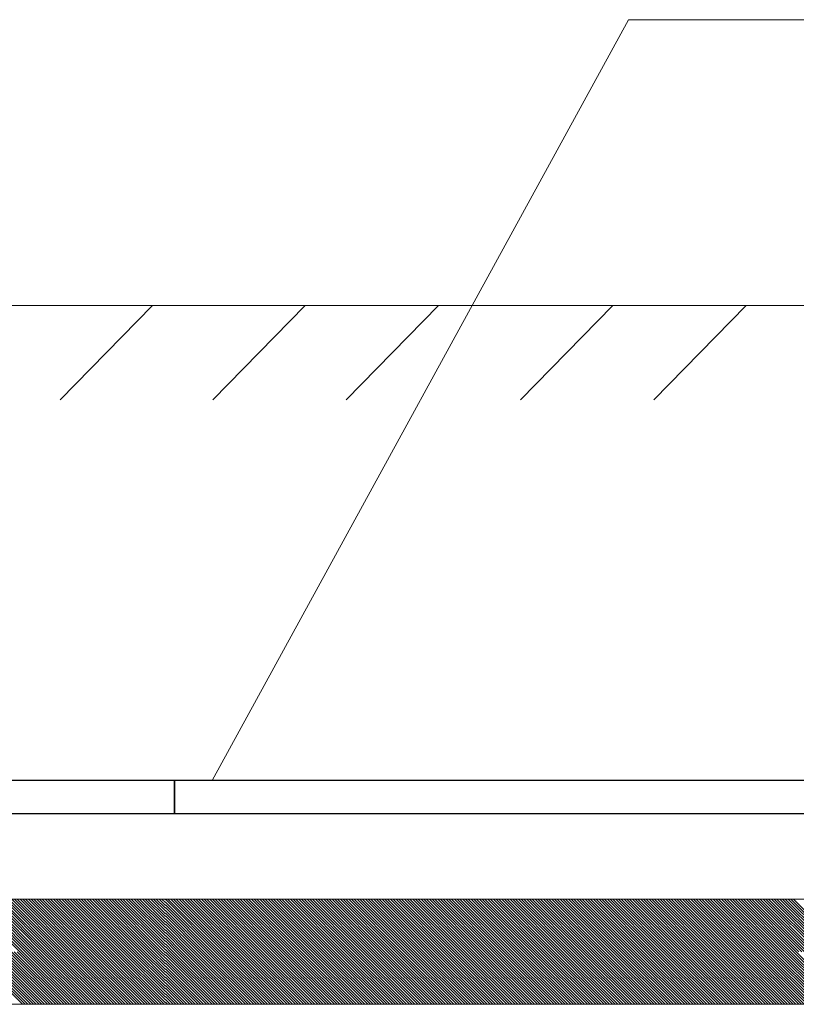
# Model space of a CAD drawing. Header units: millimetres. Extents: x 523209 to 536718, y -48289 to -47398.
# Tile 81 of 116: x 533522 to 533533, y -47849 to -47835. Entities that reach past the tile are written whole.
import ezdxf

# ---------------------------------------------------------------- set-up
doc = ezdxf.new("R2010")
doc.units = ezdxf.units.MM
doc.layers.add('0-вн_стены', color=7, linetype='Continuous', lineweight=15)
doc.layers.add('Layer1', color=7, linetype='Continuous', lineweight=13)
doc.layers.add('Схема', color=1, linetype='Continuous', true_color=0xff0000)

msp = doc.modelspace()

# ---------------------------------------------------------------- linework, layer by layer
at = {"layer": '0-вн_стены'}
for p, q in [((533523.69761, -47838.67486), (533522.3539, -47840.04666)), ((533525.91629, -47838.67486), (533524.57257, -47840.04666)), ((533527.85372, -47838.67486), (533526.51001, -47840.04666)), ((533530.38487, -47838.67486), (533529.04116, -47840.04666)), ((533532.32231, -47838.67486), (533530.97859, -47840.04666)), ((533524.01609, -47845.574), (533524.01609, -47846.05703)), ((533513.88285, -47846.05517), (533543.64039, -47846.05517)), ((533514.01418, -47847.29889), (533523.88276, -47847.29889)), ((533521.76688, -47848.06326), (533521.00251, -47847.29889)), ((533521.80729, -47848.06326), (533521.04292, -47847.29889)), ((533521.8477, -47848.06326), (533521.08333, -47847.29889)), ((533521.88811, -47848.06326), (533521.12374, -47847.29889)), ((533521.92853, -47848.06326), (533521.16416, -47847.29889)), ((533521.96894, -47848.06326), (533521.20457, -47847.29889)), ((533522.00935, -47848.06326), (533521.24498, -47847.29889)), ((533522.04976, -47848.06326), (533521.28539, -47847.29889)), ((533522.09017, -47848.06326), (533521.3258, -47847.29889)), ((533522.13058, -47848.06326), (533521.36621, -47847.29889)), ((533522.17099, -47848.06326), (533521.40662, -47847.29889)), ((533522.2114, -47848.06326), (533521.44703, -47847.29889)), ((533522.25182, -47848.06326), (533521.48744, -47847.29889)), ((533522.29223, -47848.06326), (533521.52786, -47847.29889)), ((533522.33264, -47848.06326), (533521.56827, -47847.29889)), ((533522.37305, -47848.06326), (533521.60868, -47847.29889)), ((533522.41346, -47848.06326), (533521.64909, -47847.29889)), ((533522.45387, -47848.06326), (533521.6895, -47847.29889)), ((533522.49428, -47848.06326), (533521.72991, -47847.29889)), ((533522.53469, -47848.06326), (533521.77032, -47847.29889)), ((533522.5751, -47848.06326), (533521.81073, -47847.29889)), ((533522.61552, -47848.06326), (533521.85115, -47847.29889)), ((533522.65593, -47848.06326), (533521.89156, -47847.29889)), ((533522.69634, -47848.06326), (533521.93197, -47847.29889)), ((533522.73675, -47848.06326), (533521.97238, -47847.29889)), ((533522.77716, -47848.06326), (533522.01279, -47847.29889)), ((533522.81757, -47848.06326), (533522.0532, -47847.29889)), ((533522.85798, -47848.06326), (533522.09361, -47847.29889)), ((533522.89839, -47848.06326), (533522.13402, -47847.29889)), ((533522.9388, -47848.06326), (533522.17443, -47847.29889)), ((533522.97922, -47848.06326), (533522.21485, -47847.29889)), ((533523.01963, -47848.06326), (533522.25526, -47847.29889)), ((533523.06004, -47848.06326), (533522.29567, -47847.29889)), ((533523.10045, -47848.06326), (533522.33608, -47847.29889)), ((533523.14086, -47848.06326), (533522.37649, -47847.29889)), ((533523.18127, -47848.06326), (533522.4169, -47847.29889)), ((533523.22168, -47848.06326), (533522.45731, -47847.29889)), ((533523.26209, -47848.06326), (533522.49772, -47847.29889)), ((533523.3025, -47848.06326), (533522.53813, -47847.29889)), ((533523.34292, -47848.06326), (533522.57855, -47847.29889)), ((533523.38333, -47848.06326), (533522.61896, -47847.29889)), ((533523.42374, -47848.06326), (533522.65937, -47847.29889)), ((533523.46415, -47848.06326), (533522.69978, -47847.29889)), ((533523.50456, -47848.06326), (533522.74019, -47847.29889)), ((533523.54497, -47848.06326), (533522.7806, -47847.29889)), ((533523.58538, -47848.06326), (533522.82101, -47847.29889)), ((533523.62579, -47848.06326), (533522.86142, -47847.29889)), ((533523.66621, -47848.06326), (533522.90184, -47847.29889)), ((533523.70662, -47848.06326), (533522.94225, -47847.29889)), ((533523.74703, -47848.06326), (533522.98266, -47847.29889)), ((533523.78744, -47848.06326), (533523.02307, -47847.29889)), ((533523.82785, -47848.06326), (533523.06348, -47847.29889)), ((533523.86826, -47848.06326), (533523.10389, -47847.29889)), ((533523.88276, -47848.03735), (533523.1443, -47847.29889)), ((533523.88276, -47847.99694), (533523.18471, -47847.29889)), ((533523.88276, -47847.95652), (533523.22512, -47847.29889)), ((533523.88276, -47847.91611), (533523.26554, -47847.29889)), ((533523.88276, -47847.8757), (533523.30595, -47847.29889)), ((533523.88276, -47847.83529), (533523.34636, -47847.29889)), ((533523.88276, -47847.79488), (533523.38677, -47847.29889)), ((533523.88276, -47847.75447), (533523.42718, -47847.29889)), ((533523.88276, -47847.71406), (533523.46759, -47847.29889)), ((533523.88276, -47847.67365), (533523.508, -47847.29889)), ((533523.88276, -47847.63324), (533523.54841, -47847.29889)), ((533523.88276, -47847.59282), (533523.58882, -47847.29889)), ((533523.88276, -47847.55241), (533523.62924, -47847.29889)), ((533523.88276, -47847.512), (533523.66965, -47847.29889)), ((533523.88276, -47847.47159), (533523.71006, -47847.29889)), ((533523.88276, -47847.43118), (533523.75047, -47847.29889)), ((533523.88276, -47847.39077), (533523.79088, -47847.29889)), ((533523.88276, -47847.35036), (533523.83129, -47847.29889)), ((533523.88276, -47847.30995), (533523.8717, -47847.29889)), ((533523.88276, -47847.29889), (533533.75134, -47847.29889)), ((533524.64433, -47848.06326), (533523.88276, -47847.30168)), ((533524.60392, -47848.06326), (533523.88276, -47847.3421)), ((533524.68475, -47848.06326), (533523.92037, -47847.29889)), ((533524.72516, -47848.06326), (533523.96079, -47847.29889)), ((533524.76557, -47848.06326), (533524.0012, -47847.29889)), ((533524.80598, -47848.06326), (533524.04161, -47847.29889)), ((533524.84639, -47848.06326), (533524.08202, -47847.29889)), ((533524.8868, -47848.06326), (533524.12243, -47847.29889)), ((533524.92721, -47848.06326), (533524.16284, -47847.29889)), ((533524.96762, -47848.06326), (533524.20325, -47847.29889)), ((533525.00803, -47848.06326), (533524.24366, -47847.29889)), ((533525.04845, -47848.06326), (533524.28408, -47847.29889)), ((533525.08886, -47848.06326), (533524.32449, -47847.29889)), ((533525.12927, -47848.06326), (533524.3649, -47847.29889)), ((533525.16968, -47848.06326), (533524.40531, -47847.29889)), ((533525.21009, -47848.06326), (533524.44572, -47847.29889)), ((533525.2505, -47848.06326), (533524.48613, -47847.29889)), ((533525.29091, -47848.06326), (533524.52654, -47847.29889)), ((533525.33132, -47848.06326), (533524.56695, -47847.29889)), ((533525.37173, -47848.06326), (533524.60736, -47847.29889)), ((533525.41215, -47848.06326), (533524.64778, -47847.29889)), ((533525.45256, -47848.06326), (533524.68819, -47847.29889)), ((533525.49297, -47848.06326), (533524.7286, -47847.29889)), ((533525.53338, -47848.06326), (533524.76901, -47847.29889)), ((533525.57379, -47848.06326), (533524.80942, -47847.29889)), ((533525.6142, -47848.06326), (533524.84983, -47847.29889)), ((533525.65461, -47848.06326), (533524.89024, -47847.29889)), ((533525.69502, -47848.06326), (533524.93065, -47847.29889)), ((533525.73544, -47848.06326), (533524.97106, -47847.29889)), ((533525.77585, -47848.06326), (533525.01148, -47847.29889)), ((533525.81626, -47848.06326), (533525.05189, -47847.29889)), ((533525.85667, -47848.06326), (533525.0923, -47847.29889)), ((533525.89708, -47848.06326), (533525.13271, -47847.29889)), ((533525.93749, -47848.06326), (533525.17312, -47847.29889)), ((533525.9779, -47848.06326), (533525.21353, -47847.29889)), ((533526.01831, -47848.06326), (533525.25394, -47847.29889)), ((533526.05872, -47848.06326), (533525.29435, -47847.29889)), ((533526.09914, -47848.06326), (533525.33477, -47847.29889)), ((533526.13955, -47848.06326), (533525.37518, -47847.29889)), ((533526.17996, -47848.06326), (533525.41559, -47847.29889)), ((533526.22037, -47848.06326), (533525.456, -47847.29889)), ((533526.26078, -47848.06326), (533525.49641, -47847.29889)), ((533526.30119, -47848.06326), (533525.53682, -47847.29889)), ((533526.3416, -47848.06326), (533525.57723, -47847.29889)), ((533526.38201, -47848.06326), (533525.61764, -47847.29889)), ((533526.42242, -47848.06326), (533525.65805, -47847.29889)), ((533526.46284, -47848.06326), (533525.69847, -47847.29889)), ((533526.50325, -47848.06326), (533525.73888, -47847.29889)), ((533526.54366, -47848.06326), (533525.77929, -47847.29889)), ((533526.58407, -47848.06326), (533525.8197, -47847.29889)), ((533526.62448, -47848.06326), (533525.86011, -47847.29889)), ((533526.66489, -47848.06326), (533525.90052, -47847.29889)), ((533526.7053, -47848.06326), (533525.94093, -47847.29889)), ((533526.74571, -47848.06326), (533525.98134, -47847.29889)), ((533526.78613, -47848.06326), (533526.02175, -47847.29889)), ((533526.82654, -47848.06326), (533526.06217, -47847.29889)), ((533526.86695, -47848.06326), (533526.10258, -47847.29889)), ((533526.90736, -47848.06326), (533526.14299, -47847.29889)), ((533526.94777, -47848.06326), (533526.1834, -47847.29889)), ((533526.98818, -47848.06326), (533526.22381, -47847.29889)), ((533527.02859, -47848.06326), (533526.26422, -47847.29889)), ((533527.069, -47848.06326), (533526.30463, -47847.29889)), ((533527.10941, -47848.06326), (533526.34504, -47847.29889)), ((533527.14983, -47848.06326), (533526.38546, -47847.29889)), ((533527.19024, -47848.06326), (533526.42587, -47847.29889)), ((533527.23065, -47848.06326), (533526.46628, -47847.29889)), ((533527.27106, -47848.06326), (533526.50669, -47847.29889)), ((533527.31147, -47848.06326), (533526.5471, -47847.29889)), ((533527.35188, -47848.06326), (533526.58751, -47847.29889)), ((533527.39229, -47848.06326), (533526.62792, -47847.29889)), ((533527.4327, -47848.06326), (533526.66833, -47847.29889)), ((533527.47311, -47848.06326), (533526.70874, -47847.29889)), ((533527.51353, -47848.06326), (533526.74916, -47847.29889)), ((533527.55394, -47848.06326), (533526.78957, -47847.29889)), ((533527.59435, -47848.06326), (533526.82998, -47847.29889)), ((533527.63476, -47848.06326), (533526.87039, -47847.29889)), ((533527.67517, -47848.06326), (533526.9108, -47847.29889)), ((533527.71558, -47848.06326), (533526.95121, -47847.29889)), ((533527.75599, -47848.06326), (533526.99162, -47847.29889)), ((533527.7964, -47848.06326), (533527.03203, -47847.29889)), ((533527.83682, -47848.06326), (533527.07244, -47847.29889)), ((533527.87723, -47848.06326), (533527.11286, -47847.29889)), ((533527.91764, -47848.06326), (533527.15327, -47847.29889)), ((533527.95805, -47848.06326), (533527.19368, -47847.29889)), ((533527.99846, -47848.06326), (533527.23409, -47847.29889)), ((533528.03887, -47848.06326), (533527.2745, -47847.29889)), ((533528.07928, -47848.06326), (533527.31491, -47847.29889)), ((533528.11969, -47848.06326), (533527.35532, -47847.29889)), ((533528.1601, -47848.06326), (533527.39573, -47847.29889)), ((533528.20052, -47848.06326), (533527.43615, -47847.29889)), ((533528.24093, -47848.06326), (533527.47656, -47847.29889)), ((533528.28134, -47848.06326), (533527.51697, -47847.29889)), ((533528.32175, -47848.06326), (533527.55738, -47847.29889)), ((533528.36216, -47848.06326), (533527.59779, -47847.29889)), ((533528.40257, -47848.06326), (533527.6382, -47847.29889)), ((533528.44298, -47848.06326), (533527.67861, -47847.29889)), ((533528.48339, -47848.06326), (533527.71902, -47847.29889)), ((533528.5238, -47848.06326), (533527.75943, -47847.29889)), ((533528.56422, -47848.06326), (533527.79985, -47847.29889)), ((533528.60463, -47848.06326), (533527.84026, -47847.29889)), ((533528.64504, -47848.06326), (533527.88067, -47847.29889)), ((533528.68545, -47848.06326), (533527.92108, -47847.29889)), ((533528.72586, -47848.06326), (533527.96149, -47847.29889)), ((533528.76627, -47848.06326), (533528.0019, -47847.29889)), ((533528.80668, -47848.06326), (533528.04231, -47847.29889)), ((533528.84709, -47848.06326), (533528.08272, -47847.29889)), ((533528.8875, -47848.06326), (533528.12313, -47847.29889)), ((533528.92792, -47848.06326), (533528.16355, -47847.29889)), ((533528.96833, -47848.06326), (533528.20396, -47847.29889)), ((533529.00874, -47848.06326), (533528.24437, -47847.29889)), ((533529.04915, -47848.06326), (533528.28478, -47847.29889)), ((533529.08956, -47848.06326), (533528.32519, -47847.29889)), ((533529.12997, -47848.06326), (533528.3656, -47847.29889)), ((533529.17038, -47848.06326), (533528.40601, -47847.29889)), ((533529.21079, -47848.06326), (533528.44642, -47847.29889)), ((533529.25121, -47848.06326), (533528.48684, -47847.29889)), ((533529.29162, -47848.06326), (533528.52725, -47847.29889)), ((533529.33203, -47848.06326), (533528.56766, -47847.29889)), ((533529.37244, -47848.06326), (533528.60807, -47847.29889)), ((533529.41285, -47848.06326), (533528.64848, -47847.29889)), ((533529.45326, -47848.06326), (533528.68889, -47847.29889)), ((533529.49367, -47848.06326), (533528.7293, -47847.29889)), ((533529.53408, -47848.06326), (533528.76971, -47847.29889)), ((533529.57449, -47848.06326), (533528.81012, -47847.29889)), ((533529.61491, -47848.06326), (533528.85054, -47847.29889)), ((533529.65532, -47848.06326), (533528.89095, -47847.29889)), ((533529.69573, -47848.06326), (533528.93136, -47847.29889)), ((533529.73614, -47848.06326), (533528.97177, -47847.29889)), ((533529.77655, -47848.06326), (533529.01218, -47847.29889)), ((533529.81696, -47848.06326), (533529.05259, -47847.29889)), ((533529.85737, -47848.06326), (533529.093, -47847.29889)), ((533529.89778, -47848.06326), (533529.13341, -47847.29889)), ((533529.93819, -47848.06326), (533529.17382, -47847.29889)), ((533529.97861, -47848.06326), (533529.21424, -47847.29889)), ((533530.01902, -47848.06326), (533529.25465, -47847.29889)), ((533530.05943, -47848.06326), (533529.29506, -47847.29889)), ((533530.09984, -47848.06326), (533529.33547, -47847.29889)), ((533530.14025, -47848.06326), (533529.37588, -47847.29889)), ((533530.18066, -47848.06326), (533529.41629, -47847.29889)), ((533530.22107, -47848.06326), (533529.4567, -47847.29889)), ((533530.26148, -47848.06326), (533529.49711, -47847.29889)), ((533530.3019, -47848.06326), (533529.53753, -47847.29889)), ((533530.34231, -47848.06326), (533529.57794, -47847.29889)), ((533530.38272, -47848.06326), (533529.61835, -47847.29889)), ((533530.42313, -47848.06326), (533529.65876, -47847.29889)), ((533530.46354, -47848.06326), (533529.69917, -47847.29889)), ((533530.50395, -47848.06326), (533529.73958, -47847.29889)), ((533530.54436, -47848.06326), (533529.77999, -47847.29889)), ((533530.58477, -47848.06326), (533529.8204, -47847.29889)), ((533530.62518, -47848.06326), (533529.86081, -47847.29889)), ((533530.6656, -47848.06326), (533529.90123, -47847.29889)), ((533530.70601, -47848.06326), (533529.94164, -47847.29889)), ((533530.74642, -47848.06326), (533529.98205, -47847.29889)), ((533530.78683, -47848.06326), (533530.02246, -47847.29889)), ((533530.82724, -47848.06326), (533530.06287, -47847.29889)), ((533530.86765, -47848.06326), (533530.10328, -47847.29889)), ((533530.90806, -47848.06326), (533530.14369, -47847.29889)), ((533530.94847, -47848.06326), (533530.1841, -47847.29889)), ((533530.98888, -47848.06326), (533530.22451, -47847.29889)), ((533531.0293, -47848.06326), (533530.26493, -47847.29889)), ((533531.06971, -47848.06326), (533530.30534, -47847.29889)), ((533531.11012, -47848.06326), (533530.34575, -47847.29889)), ((533531.15053, -47848.06326), (533530.38616, -47847.29889)), ((533531.19094, -47848.06326), (533530.42657, -47847.29889)), ((533531.23135, -47848.06326), (533530.46698, -47847.29889)), ((533531.27176, -47848.06326), (533530.50739, -47847.29889)), ((533531.31217, -47848.06326), (533530.5478, -47847.29889)), ((533531.35259, -47848.06326), (533530.58822, -47847.29889)), ((533531.393, -47848.06326), (533530.62863, -47847.29889)), ((533531.43341, -47848.06326), (533530.66904, -47847.29889)), ((533531.47382, -47848.06326), (533530.70945, -47847.29889)), ((533531.51423, -47848.06326), (533530.74986, -47847.29889)), ((533531.55464, -47848.06326), (533530.79027, -47847.29889)), ((533531.59505, -47848.06326), (533530.83068, -47847.29889)), ((533531.63546, -47848.06326), (533530.87109, -47847.29889)), ((533531.67587, -47848.06326), (533530.9115, -47847.29889)), ((533531.71629, -47848.06326), (533530.95192, -47847.29889)), ((533531.7567, -47848.06326), (533530.99233, -47847.29889)), ((533531.79711, -47848.06326), (533531.03274, -47847.29889)), ((533531.83752, -47848.06326), (533531.07315, -47847.29889)), ((533531.87793, -47848.06326), (533531.11356, -47847.29889)), ((533531.91834, -47848.06326), (533531.15397, -47847.29889)), ((533531.95875, -47848.06326), (533531.19438, -47847.29889)), ((533531.99916, -47848.06326), (533531.23479, -47847.29889)), ((533532.03957, -47848.06326), (533531.2752, -47847.29889)), ((533532.07999, -47848.06326), (533531.31562, -47847.29889)), ((533532.1204, -47848.06326), (533531.35603, -47847.29889)), ((533532.16081, -47848.06326), (533531.39644, -47847.29889)), ((533532.20122, -47848.06326), (533531.43685, -47847.29889)), ((533532.24163, -47848.06326), (533531.47726, -47847.29889)), ((533532.28204, -47848.06326), (533531.51767, -47847.29889)), ((533532.32245, -47848.06326), (533531.55808, -47847.29889)), ((533532.36286, -47848.06326), (533531.59849, -47847.29889)), ((533532.40328, -47848.06326), (533531.63891, -47847.29889)), ((533532.44369, -47848.06326), (533531.67932, -47847.29889)), ((533532.4841, -47848.06326), (533531.71973, -47847.29889)), ((533532.52451, -47848.06326), (533531.76014, -47847.29889)), ((533532.56492, -47848.06326), (533531.80055, -47847.29889)), ((533532.60533, -47848.06326), (533531.84096, -47847.29889)), ((533532.64574, -47848.06326), (533531.88137, -47847.29889)), ((533532.68615, -47848.06326), (533531.92178, -47847.29889)), ((533532.72656, -47848.06326), (533531.96219, -47847.29889)), ((533532.76698, -47848.06326), (533532.00261, -47847.29889)), ((533532.80739, -47848.06326), (533532.04302, -47847.29889)), ((533532.8478, -47848.06326), (533532.08343, -47847.29889)), ((533532.88821, -47848.06326), (533532.12384, -47847.29889)), ((533532.92862, -47848.06326), (533532.16425, -47847.29889)), ((533532.96903, -47848.06326), (533532.20466, -47847.29889)), ((533533.00944, -47848.06326), (533532.24507, -47847.29889)), ((533533.04985, -47848.06326), (533532.28548, -47847.29889)), ((533533.09026, -47848.06326), (533532.32589, -47847.29889)), ((533533.13068, -47848.06326), (533532.36631, -47847.29889)), ((533533.17109, -47848.06326), (533532.40672, -47847.29889)), ((533533.2115, -47848.06326), (533532.44713, -47847.29889)), ((533533.25191, -47848.06326), (533532.48754, -47847.29889)), ((533533.29232, -47848.06326), (533532.52795, -47847.29889)), ((533533.33273, -47848.06326), (533532.56836, -47847.29889)), ((533533.37314, -47848.06326), (533532.60877, -47847.29889)), ((533533.41355, -47848.06326), (533532.64918, -47847.29889)), ((533533.45397, -47848.06326), (533532.6896, -47847.29889)), ((533533.49438, -47848.06326), (533532.73001, -47847.29889)), ((533533.53479, -47848.06326), (533532.77042, -47847.29889)), ((533533.5752, -47848.06326), (533532.81083, -47847.29889)), ((533533.61561, -47848.06326), (533532.85124, -47847.29889)), ((533533.65602, -47848.06326), (533532.89165, -47847.29889)), ((533533.69643, -47848.06326), (533532.93206, -47847.29889)), ((533533.73684, -47848.06326), (533532.97247, -47847.29889)), ((533533.75134, -47848.03735), (533533.01288, -47847.29889)), ((533524.56351, -47848.06326), (533523.88276, -47847.38251)), ((533524.5231, -47848.06326), (533523.88276, -47847.42292)), ((533524.48269, -47848.06326), (533523.88276, -47847.46333)), ((533524.44228, -47848.06326), (533523.88276, -47847.50374)), ((533524.40187, -47848.06326), (533523.88276, -47847.54415)), ((533524.36146, -47848.06326), (533523.88276, -47847.58456)), ((533524.32104, -47848.06326), (533523.88276, -47847.62497)), ((533524.28063, -47848.06326), (533523.88276, -47847.66539)), ((533524.24022, -47848.06326), (533523.88276, -47847.7058)), ((533524.19981, -47848.06326), (533523.88276, -47847.74621)), ((533524.1594, -47848.06326), (533523.88276, -47847.78662)), ((533524.11899, -47848.06326), (533523.88276, -47847.82703)), ((533524.07858, -47848.06326), (533523.88276, -47847.86744)), ((533524.03817, -47848.06326), (533523.88276, -47847.90785)), ((533523.99776, -47848.06326), (533523.88276, -47847.94826)), ((533523.95734, -47848.06326), (533523.88276, -47847.98867)), ((533523.91693, -47848.06326), (533523.88276, -47848.02909)), ((533521.80385, -47848.82763), (533521.03948, -47848.06326)), ((533521.84426, -47848.82763), (533521.07989, -47848.06326)), ((533521.88467, -47848.82763), (533521.1203, -47848.06326)), ((533521.92508, -47848.82763), (533521.16071, -47848.06326)), ((533521.9655, -47848.82763), (533521.20113, -47848.06326)), ((533522.00591, -47848.82763), (533521.24154, -47848.06326)), ((533522.04632, -47848.82763), (533521.28195, -47848.06326)), ((533522.08673, -47848.82763), (533521.32236, -47848.06326)), ((533522.12714, -47848.82763), (533521.36277, -47848.06326)), ((533522.16755, -47848.82763), (533521.40318, -47848.06326)), ((533522.20796, -47848.82763), (533521.44359, -47848.06326)), ((533522.24837, -47848.82763), (533521.484, -47848.06326)), ((533522.28878, -47848.82763), (533521.52441, -47848.06326)), ((533522.3292, -47848.82763), (533521.56483, -47848.06326)), ((533522.36961, -47848.82763), (533521.60524, -47848.06326)), ((533522.41002, -47848.82763), (533521.64565, -47848.06326)), ((533522.45043, -47848.82763), (533521.68606, -47848.06326)), ((533522.49084, -47848.82763), (533521.72647, -47848.06326)), ((533522.53125, -47848.82763), (533521.76688, -47848.06326)), ((533522.57166, -47848.82763), (533521.80729, -47848.06326)), ((533522.61207, -47848.82763), (533521.8477, -47848.06326)), ((533522.65248, -47848.82763), (533521.88811, -47848.06326)), ((533522.6929, -47848.82763), (533521.92853, -47848.06326)), ((533522.73331, -47848.82763), (533521.96894, -47848.06326)), ((533522.77372, -47848.82763), (533522.00935, -47848.06326)), ((533522.81413, -47848.82763), (533522.04976, -47848.06326)), ((533522.85454, -47848.82763), (533522.09017, -47848.06326)), ((533522.89495, -47848.82763), (533522.13058, -47848.06326)), ((533522.93536, -47848.82763), (533522.17099, -47848.06326)), ((533522.97577, -47848.82763), (533522.2114, -47848.06326)), ((533523.01619, -47848.82763), (533522.25182, -47848.06326)), ((533523.0566, -47848.82763), (533522.29223, -47848.06326)), ((533523.09701, -47848.82763), (533522.33264, -47848.06326)), ((533523.13742, -47848.82763), (533522.37305, -47848.06326)), ((533523.17783, -47848.82763), (533522.41346, -47848.06326)), ((533523.21824, -47848.82763), (533522.45387, -47848.06326)), ((533523.25865, -47848.82763), (533522.49428, -47848.06326)), ((533523.29906, -47848.82763), (533522.53469, -47848.06326)), ((533523.33947, -47848.82763), (533522.5751, -47848.06326)), ((533523.37989, -47848.82763), (533522.61552, -47848.06326)), ((533523.4203, -47848.82763), (533522.65593, -47848.06326)), ((533523.46071, -47848.82763), (533522.69634, -47848.06326)), ((533523.50112, -47848.82763), (533522.73675, -47848.06326)), ((533523.54153, -47848.82763), (533522.77716, -47848.06326)), ((533523.58194, -47848.82763), (533522.81757, -47848.06326)), ((533523.62235, -47848.82763), (533522.85798, -47848.06326)), ((533523.66276, -47848.82763), (533522.89839, -47848.06326)), ((533523.70317, -47848.82763), (533522.9388, -47848.06326)), ((533523.74359, -47848.82763), (533522.97922, -47848.06326)), ((533523.784, -47848.82763), (533523.01963, -47848.06326)), ((533523.82441, -47848.82763), (533523.06004, -47848.06326)), ((533523.86482, -47848.82763), (533523.10045, -47848.06326)), ((533523.88276, -47848.80516), (533523.14086, -47848.06326)), ((533523.88276, -47848.76475), (533523.18127, -47848.06326)), ((533523.88276, -47848.72434), (533523.22168, -47848.06326)), ((533523.88276, -47848.68393), (533523.26209, -47848.06326)), ((533523.88276, -47848.64351), (533523.3025, -47848.06326)), ((533523.88276, -47848.6031), (533523.34292, -47848.06326)), ((533523.88276, -47848.56269), (533523.38333, -47848.06326)), ((533523.88276, -47848.52228), (533523.42374, -47848.06326)), ((533523.88276, -47848.48187), (533523.46415, -47848.06326)), ((533523.88276, -47848.44146), (533523.50456, -47848.06326)), ((533523.88276, -47848.40105), (533523.54497, -47848.06326)), ((533523.88276, -47848.36064), (533523.58538, -47848.06326)), ((533523.88276, -47848.32022), (533523.62579, -47848.06326)), ((533523.88276, -47848.27981), (533523.66621, -47848.06326)), ((533523.88276, -47848.2394), (533523.70662, -47848.06326)), ((533523.88276, -47848.19899), (533523.74703, -47848.06326)), ((533523.88276, -47848.15858), (533523.78744, -47848.06326)), ((533523.88276, -47848.11817), (533523.82785, -47848.06326)), ((533523.88276, -47848.07776), (533523.86826, -47848.06326)), ((533524.64089, -47848.82763), (533523.88276, -47848.0695)), ((533524.60048, -47848.82763), (533523.88276, -47848.10991)), ((533524.56007, -47848.82763), (533523.88276, -47848.15032)), ((533524.51966, -47848.82763), (533523.88276, -47848.19073)), ((533524.6813, -47848.82763), (533523.91693, -47848.06326)), ((533524.72171, -47848.82763), (533523.95734, -47848.06326)), ((533524.76213, -47848.82763), (533523.99776, -47848.06326)), ((533524.80254, -47848.82763), (533524.03817, -47848.06326)), ((533524.84295, -47848.82763), (533524.07858, -47848.06326)), ((533524.88336, -47848.82763), (533524.11899, -47848.06326)), ((533524.92377, -47848.82763), (533524.1594, -47848.06326)), ((533524.96418, -47848.82763), (533524.19981, -47848.06326)), ((533525.00459, -47848.82763), (533524.24022, -47848.06326)), ((533525.045, -47848.82763), (533524.28063, -47848.06326)), ((533525.08541, -47848.82763), (533524.32104, -47848.06326)), ((533525.12583, -47848.82763), (533524.36146, -47848.06326)), ((533525.16624, -47848.82763), (533524.40187, -47848.06326)), ((533525.20665, -47848.82763), (533524.44228, -47848.06326)), ((533525.24706, -47848.82763), (533524.48269, -47848.06326)), ((533525.28747, -47848.82763), (533524.5231, -47848.06326)), ((533525.32788, -47848.82763), (533524.56351, -47848.06326)), ((533525.36829, -47848.82763), (533524.60392, -47848.06326)), ((533525.4087, -47848.82763), (533524.64433, -47848.06326)), ((533525.44912, -47848.82763), (533524.68475, -47848.06326)), ((533525.48953, -47848.82763), (533524.72516, -47848.06326)), ((533525.52994, -47848.82763), (533524.76557, -47848.06326)), ((533525.57035, -47848.82763), (533524.80598, -47848.06326)), ((533525.61076, -47848.82763), (533524.84639, -47848.06326)), ((533525.65117, -47848.82763), (533524.8868, -47848.06326)), ((533525.69158, -47848.82763), (533524.92721, -47848.06326)), ((533525.73199, -47848.82763), (533524.96762, -47848.06326)), ((533525.7724, -47848.82763), (533525.00803, -47848.06326)), ((533525.81282, -47848.82763), (533525.04845, -47848.06326)), ((533525.85323, -47848.82763), (533525.08886, -47848.06326)), ((533525.89364, -47848.82763), (533525.12927, -47848.06326)), ((533525.93405, -47848.82763), (533525.16968, -47848.06326)), ((533525.97446, -47848.82763), (533525.21009, -47848.06326)), ((533526.01487, -47848.82763), (533525.2505, -47848.06326)), ((533526.05528, -47848.82763), (533525.29091, -47848.06326)), ((533526.09569, -47848.82763), (533525.33132, -47848.06326)), ((533526.1361, -47848.82763), (533525.37173, -47848.06326)), ((533526.17652, -47848.82763), (533525.41215, -47848.06326)), ((533526.21693, -47848.82763), (533525.45256, -47848.06326)), ((533526.25734, -47848.82763), (533525.49297, -47848.06326)), ((533526.29775, -47848.82763), (533525.53338, -47848.06326)), ((533526.33816, -47848.82763), (533525.57379, -47848.06326)), ((533526.37857, -47848.82763), (533525.6142, -47848.06326)), ((533526.41898, -47848.82763), (533525.65461, -47848.06326)), ((533526.45939, -47848.82763), (533525.69502, -47848.06326)), ((533526.49981, -47848.82763), (533525.73544, -47848.06326)), ((533526.54022, -47848.82763), (533525.77585, -47848.06326)), ((533526.58063, -47848.82763), (533525.81626, -47848.06326)), ((533526.62104, -47848.82763), (533525.85667, -47848.06326)), ((533526.66145, -47848.82763), (533525.89708, -47848.06326)), ((533526.70186, -47848.82763), (533525.93749, -47848.06326)), ((533526.74227, -47848.82763), (533525.9779, -47848.06326)), ((533526.78268, -47848.82763), (533526.01831, -47848.06326)), ((533526.82309, -47848.82763), (533526.05872, -47848.06326)), ((533526.86351, -47848.82763), (533526.09914, -47848.06326)), ((533526.90392, -47848.82763), (533526.13955, -47848.06326)), ((533526.94433, -47848.82763), (533526.17996, -47848.06326)), ((533526.98474, -47848.82763), (533526.22037, -47848.06326)), ((533527.02515, -47848.82763), (533526.26078, -47848.06326)), ((533527.06556, -47848.82763), (533526.30119, -47848.06326)), ((533527.10597, -47848.82763), (533526.3416, -47848.06326)), ((533527.14638, -47848.82763), (533526.38201, -47848.06326)), ((533527.18679, -47848.82763), (533526.42242, -47848.06326)), ((533527.22721, -47848.82763), (533526.46284, -47848.06326)), ((533527.26762, -47848.82763), (533526.50325, -47848.06326)), ((533527.30803, -47848.82763), (533526.54366, -47848.06326)), ((533527.34844, -47848.82763), (533526.58407, -47848.06326)), ((533527.38885, -47848.82763), (533526.62448, -47848.06326)), ((533527.42926, -47848.82763), (533526.66489, -47848.06326)), ((533527.46967, -47848.82763), (533526.7053, -47848.06326)), ((533527.51008, -47848.82763), (533526.74571, -47848.06326)), ((533527.5505, -47848.82763), (533526.78613, -47848.06326)), ((533527.59091, -47848.82763), (533526.82654, -47848.06326)), ((533527.63132, -47848.82763), (533526.86695, -47848.06326)), ((533527.67173, -47848.82763), (533526.90736, -47848.06326)), ((533527.71214, -47848.82763), (533526.94777, -47848.06326)), ((533527.75255, -47848.82763), (533526.98818, -47848.06326)), ((533527.79296, -47848.82763), (533527.02859, -47848.06326)), ((533527.83337, -47848.82763), (533527.069, -47848.06326)), ((533527.87378, -47848.82763), (533527.10941, -47848.06326)), ((533527.9142, -47848.82763), (533527.14983, -47848.06326)), ((533527.95461, -47848.82763), (533527.19024, -47848.06326)), ((533527.99502, -47848.82763), (533527.23065, -47848.06326)), ((533528.03543, -47848.82763), (533527.27106, -47848.06326)), ((533528.07584, -47848.82763), (533527.31147, -47848.06326)), ((533528.11625, -47848.82763), (533527.35188, -47848.06326)), ((533528.15666, -47848.82763), (533527.39229, -47848.06326)), ((533528.19707, -47848.82763), (533527.4327, -47848.06326)), ((533528.23748, -47848.82763), (533527.47311, -47848.06326)), ((533528.2779, -47848.82763), (533527.51353, -47848.06326)), ((533528.31831, -47848.82763), (533527.55394, -47848.06326)), ((533528.35872, -47848.82763), (533527.59435, -47848.06326)), ((533528.39913, -47848.82763), (533527.63476, -47848.06326)), ((533528.43954, -47848.82763), (533527.67517, -47848.06326)), ((533528.47995, -47848.82763), (533527.71558, -47848.06326)), ((533528.52036, -47848.82763), (533527.75599, -47848.06326)), ((533528.56077, -47848.82763), (533527.7964, -47848.06326)), ((533528.60119, -47848.82763), (533527.83682, -47848.06326)), ((533528.6416, -47848.82763), (533527.87723, -47848.06326)), ((533528.68201, -47848.82763), (533527.91764, -47848.06326)), ((533528.72242, -47848.82763), (533527.95805, -47848.06326)), ((533528.76283, -47848.82763), (533527.99846, -47848.06326)), ((533528.80324, -47848.82763), (533528.03887, -47848.06326)), ((533528.84365, -47848.82763), (533528.07928, -47848.06326)), ((533528.88406, -47848.82763), (533528.11969, -47848.06326)), ((533528.92447, -47848.82763), (533528.1601, -47848.06326)), ((533528.96489, -47848.82763), (533528.20052, -47848.06326)), ((533529.0053, -47848.82763), (533528.24093, -47848.06326)), ((533529.04571, -47848.82763), (533528.28134, -47848.06326)), ((533529.08612, -47848.82763), (533528.32175, -47848.06326)), ((533529.12653, -47848.82763), (533528.36216, -47848.06326)), ((533529.16694, -47848.82763), (533528.40257, -47848.06326)), ((533529.20735, -47848.82763), (533528.44298, -47848.06326)), ((533529.24776, -47848.82763), (533528.48339, -47848.06326)), ((533529.28817, -47848.82763), (533528.5238, -47848.06326)), ((533529.32859, -47848.82763), (533528.56422, -47848.06326)), ((533529.369, -47848.82763), (533528.60463, -47848.06326)), ((533529.40941, -47848.82763), (533528.64504, -47848.06326)), ((533529.44982, -47848.82763), (533528.68545, -47848.06326)), ((533529.49023, -47848.82763), (533528.72586, -47848.06326)), ((533529.53064, -47848.82763), (533528.76627, -47848.06326)), ((533529.57105, -47848.82763), (533528.80668, -47848.06326)), ((533529.61146, -47848.82763), (533528.84709, -47848.06326)), ((533529.65188, -47848.82763), (533528.8875, -47848.06326)), ((533529.69229, -47848.82763), (533528.92792, -47848.06326)), ((533529.7327, -47848.82763), (533528.96833, -47848.06326)), ((533529.77311, -47848.82763), (533529.00874, -47848.06326)), ((533529.81352, -47848.82763), (533529.04915, -47848.06326)), ((533529.85393, -47848.82763), (533529.08956, -47848.06326)), ((533529.89434, -47848.82763), (533529.12997, -47848.06326)), ((533529.93475, -47848.82763), (533529.17038, -47848.06326)), ((533529.97516, -47848.82763), (533529.21079, -47848.06326)), ((533530.01558, -47848.82763), (533529.25121, -47848.06326)), ((533530.05599, -47848.82763), (533529.29162, -47848.06326)), ((533530.0964, -47848.82763), (533529.33203, -47848.06326)), ((533530.13681, -47848.82763), (533529.37244, -47848.06326)), ((533530.17722, -47848.82763), (533529.41285, -47848.06326)), ((533530.21763, -47848.82763), (533529.45326, -47848.06326)), ((533530.25804, -47848.82763), (533529.49367, -47848.06326)), ((533530.29845, -47848.82763), (533529.53408, -47848.06326)), ((533530.33886, -47848.82763), (533529.57449, -47848.06326)), ((533530.37928, -47848.82763), (533529.61491, -47848.06326)), ((533530.41969, -47848.82763), (533529.65532, -47848.06326)), ((533530.4601, -47848.82763), (533529.69573, -47848.06326)), ((533530.50051, -47848.82763), (533529.73614, -47848.06326)), ((533530.54092, -47848.82763), (533529.77655, -47848.06326)), ((533530.58133, -47848.82763), (533529.81696, -47848.06326)), ((533530.62174, -47848.82763), (533529.85737, -47848.06326)), ((533530.66215, -47848.82763), (533529.89778, -47848.06326)), ((533530.70257, -47848.82763), (533529.93819, -47848.06326)), ((533530.74298, -47848.82763), (533529.97861, -47848.06326)), ((533530.78339, -47848.82763), (533530.01902, -47848.06326)), ((533530.8238, -47848.82763), (533530.05943, -47848.06326)), ((533530.86421, -47848.82763), (533530.09984, -47848.06326)), ((533530.90462, -47848.82763), (533530.14025, -47848.06326)), ((533530.94503, -47848.82763), (533530.18066, -47848.06326)), ((533530.98544, -47848.82763), (533530.22107, -47848.06326)), ((533531.02585, -47848.82763), (533530.26148, -47848.06326)), ((533531.06627, -47848.82763), (533530.3019, -47848.06326)), ((533531.10668, -47848.82763), (533530.34231, -47848.06326)), ((533531.14709, -47848.82763), (533530.38272, -47848.06326)), ((533531.1875, -47848.82763), (533530.42313, -47848.06326)), ((533531.22791, -47848.82763), (533530.46354, -47848.06326)), ((533531.26832, -47848.82763), (533530.50395, -47848.06326)), ((533531.30873, -47848.82763), (533530.54436, -47848.06326)), ((533531.34914, -47848.82763), (533530.58477, -47848.06326)), ((533531.38955, -47848.82763), (533530.62518, -47848.06326)), ((533531.42997, -47848.82763), (533530.6656, -47848.06326)), ((533531.47038, -47848.82763), (533530.70601, -47848.06326)), ((533531.51079, -47848.82763), (533530.74642, -47848.06326)), ((533531.5512, -47848.82763), (533530.78683, -47848.06326)), ((533531.59161, -47848.82763), (533530.82724, -47848.06326)), ((533531.63202, -47848.82763), (533530.86765, -47848.06326)), ((533531.67243, -47848.82763), (533530.90806, -47848.06326)), ((533531.71284, -47848.82763), (533530.94847, -47848.06326)), ((533531.75326, -47848.82763), (533530.98888, -47848.06326)), ((533531.79367, -47848.82763), (533531.0293, -47848.06326)), ((533531.83408, -47848.82763), (533531.06971, -47848.06326)), ((533531.87449, -47848.82763), (533531.11012, -47848.06326)), ((533531.9149, -47848.82763), (533531.15053, -47848.06326)), ((533531.95531, -47848.82763), (533531.19094, -47848.06326)), ((533531.99572, -47848.82763), (533531.23135, -47848.06326)), ((533532.03613, -47848.82763), (533531.27176, -47848.06326)), ((533532.07654, -47848.82763), (533531.31217, -47848.06326)), ((533532.11696, -47848.82763), (533531.35259, -47848.06326)), ((533532.15737, -47848.82763), (533531.393, -47848.06326)), ((533532.19778, -47848.82763), (533531.43341, -47848.06326)), ((533532.23819, -47848.82763), (533531.47382, -47848.06326)), ((533532.2786, -47848.82763), (533531.51423, -47848.06326)), ((533532.31901, -47848.82763), (533531.55464, -47848.06326)), ((533532.35942, -47848.82763), (533531.59505, -47848.06326)), ((533532.39983, -47848.82763), (533531.63546, -47848.06326)), ((533532.44024, -47848.82763), (533531.67587, -47848.06326)), ((533532.48066, -47848.82763), (533531.71629, -47848.06326)), ((533532.52107, -47848.82763), (533531.7567, -47848.06326)), ((533532.56148, -47848.82763), (533531.79711, -47848.06326)), ((533532.60189, -47848.82763), (533531.83752, -47848.06326)), ((533532.6423, -47848.82763), (533531.87793, -47848.06326)), ((533532.68271, -47848.82763), (533531.91834, -47848.06326)), ((533532.72312, -47848.82763), (533531.95875, -47848.06326)), ((533532.76353, -47848.82763), (533531.99916, -47848.06326)), ((533532.80395, -47848.82763), (533532.03957, -47848.06326)), ((533532.84436, -47848.82763), (533532.07999, -47848.06326)), ((533532.88477, -47848.82763), (533532.1204, -47848.06326)), ((533532.92518, -47848.82763), (533532.16081, -47848.06326)), ((533532.96559, -47848.82763), (533532.20122, -47848.06326)), ((533533.006, -47848.82763), (533532.24163, -47848.06326)), ((533533.04641, -47848.82763), (533532.28204, -47848.06326)), ((533533.08682, -47848.82763), (533532.32245, -47848.06326)), ((533533.12723, -47848.82763), (533532.36286, -47848.06326)), ((533533.16765, -47848.82763), (533532.40328, -47848.06326)), ((533533.20806, -47848.82763), (533532.44369, -47848.06326)), ((533533.24847, -47848.82763), (533532.4841, -47848.06326)), ((533533.28888, -47848.82763), (533532.52451, -47848.06326)), ((533533.32929, -47848.82763), (533532.56492, -47848.06326)), ((533533.3697, -47848.82763), (533532.60533, -47848.06326)), ((533533.41011, -47848.82763), (533532.64574, -47848.06326)), ((533533.45052, -47848.82763), (533532.68615, -47848.06326)), ((533533.49093, -47848.82763), (533532.72656, -47848.06326)), ((533533.53135, -47848.82763), (533532.76698, -47848.06326)), ((533533.57176, -47848.82763), (533532.80739, -47848.06326)), ((533533.61217, -47848.82763), (533532.8478, -47848.06326)), ((533533.65258, -47848.82763), (533532.88821, -47848.06326)), ((533533.69299, -47848.82763), (533532.92862, -47848.06326)), ((533533.7334, -47848.82763), (533532.96903, -47848.06326)), ((533533.75134, -47848.80516), (533533.00944, -47848.06326)), ((533533.75134, -47848.76475), (533533.04985, -47848.06326)), ((533524.47925, -47848.82763), (533523.88276, -47848.23114)), ((533524.43884, -47848.82763), (533523.88276, -47848.27155)), ((533524.39843, -47848.82763), (533523.88276, -47848.31196)), ((533524.35801, -47848.82763), (533523.88276, -47848.35237)), ((533524.3176, -47848.82763), (533523.88276, -47848.39279)), ((533524.27719, -47848.82763), (533523.88276, -47848.4332)), ((533524.23678, -47848.82763), (533523.88276, -47848.47361)), ((533524.19637, -47848.82763), (533523.88276, -47848.51402)), ((533524.15596, -47848.82763), (533523.88276, -47848.55443)), ((533524.11555, -47848.82763), (533523.88276, -47848.59484)), ((533524.07514, -47848.82763), (533523.88276, -47848.63525)), ((533524.03472, -47848.82763), (533523.88276, -47848.67566)), ((533523.99431, -47848.82763), (533523.88276, -47848.71608)), ((533523.9539, -47848.82763), (533523.88276, -47848.75649)), ((533514.01418, -47848.82763), (533523.88276, -47848.82763)), ((533523.91349, -47848.82763), (533523.88276, -47848.7969)), ((533523.88276, -47848.82763), (533533.75134, -47848.82763))]:
    msp.add_line(p, q, dxfattribs=at)
at = {"layer": 'Layer1'}
for p, q in [((533524.56113, -47845.574), (533530.61454, -47834.52379)), ((533530.61454, -47834.52379), (533568.13835, -47834.52379)), ((533484.40843, -47838.67486), (533543.90305, -47838.67486))]:
    msp.add_line(p, q, dxfattribs=at)
at = {"layer": 'Схема', "color": 7, "linetype": 'Continuous', "lineweight": 30, "ltscale": 100}
for points in [[(533512.42236, -47846.05703), (533524.01609, -47846.05703), (533524.01609, -47845.574), (533512.42236, -47845.574)], [(533524.01609, -47846.05703), (533543.61992, -47846.05703), (533543.61992, -47845.574), (533524.01609, -47845.574)]]:
    msp.add_lwpolyline(points, close=True, dxfattribs=at)

doc.saveas('drawing.dxf')
